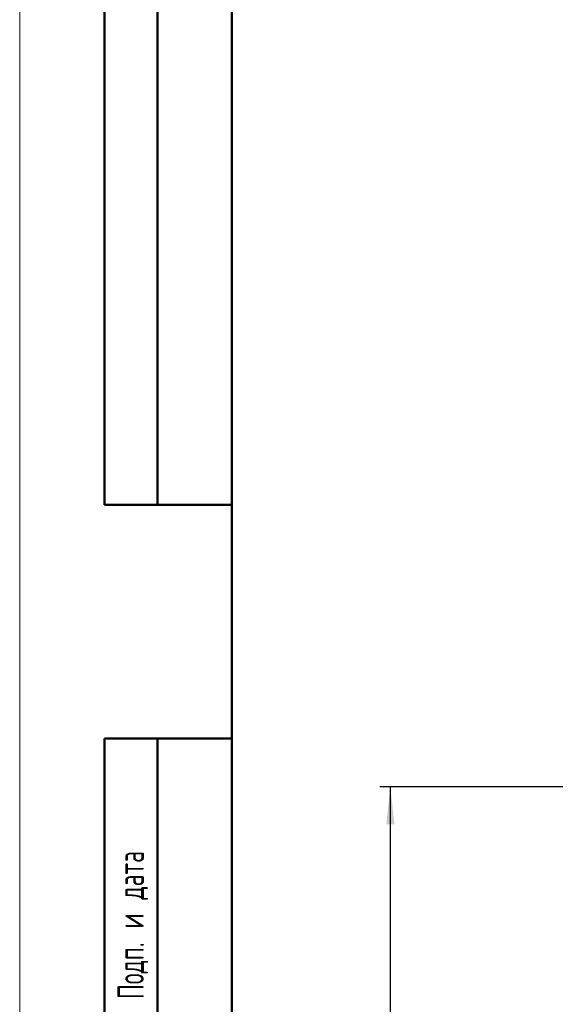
# Model space of a CAD drawing. Header units: millimetres. Extents: x 0 to 420, y -159 to 297.
# Tile 2 of 14: x 0 to 51, y 125 to 218. Entities that reach past the tile are written whole.
import ezdxf

# ---------------------------------------------------------------- set-up
doc = ezdxf.new("R2010")
doc.units = ezdxf.units.MM
doc.layers.add('ОСЕВЫЕ', color=7, linetype='Continuous')
doc.layers.add('ОСНОВНОЙ', color=7, linetype='Continuous', lineweight=25)
doc.styles.add('SLDTEXTSTYLE0', font='TXT', dxfattribs={"width": 0.605, "bigfont": 'bigfont'})
doc.styles.add('SLDTEXTSTYLE4', font='TXT', dxfattribs={"width": 0.75})
doc.dimstyles.new('SLDDIMSTYLE0', dxfattribs={"dimtxt": 3.5, "dimasz": 3.556, "dimexe": 0, "dimexo": 0.0625, "dimgap": 0.875, "dimtad": 1, "dimdec": 0, "dimlfac": 2.5, "dimrnd": 1e-09, "dimzin": 12, "dimdsep": 46, "dimtxsty": 'SLDTEXTSTYLE4', "dimsah": 1, "dimcen": 0.09, "dimadec": 0, "dimazin": 3, "dimtfac": 1, "dimtdec": 0, "dimtofl": 0, "dimtmove": 0, "dimatfit": 3, "dimfxl": 0, "dimfrac": 2, "dimtolj": 1, "dimtzin": 12, "dimarcsym": 0})

# ---------------------------------------------------------------- blocks, each defined once
blk = doc.blocks.new('_D_7')
at = {"layer": 'ОСЕВЫЕ'}
for p, q in [((58.972, 145.442), (33.972, 145.442)), ((34.972, 35.601), (34.972, 145.442)), ((62.572, 35.601), (33.972, 35.601))]:
    blk.add_line(p, q, dxfattribs=at)
for points in [[(34.972, 145.442), (34.591, 141.886), (35.353, 141.886)], [(34.972, 35.601), (35.353, 39.157), (34.591, 39.157)]]:
    blk.add_solid(points, dxfattribs=at)
at = {"layer": 'ОСЕВЫЕ', "insert": (30.46, 75.218), "char_height": 3.5, "attachment_point": 1, "rotation": 90, "style": 'SLDTEXTSTYLE4'}
blk.add_mtext('1250', dxfattribs=at)

msp = doc.modelspace()

# ---------------------------------------------------------------- linework, layer by layer
at = {"color": 7, "linetype": 'Continuous', "lineweight": 18}
msp.add_line((0, 297), (0, 0), dxfattribs=at)
at = {"color": 7, "linetype": 'Continuous', "lineweight": 50}
for p, q in [((8, 172), (8, 292)), ((8, 172), (8, 292)), ((13, 172), (13, 292)), ((13, 172), (13, 292)), ((20, 292), (20, 5)), ((20, 292), (20, 5)), ((8, 172), (20, 172)), ((8, 5), (8, 150)), ((8, 150), (20, 150)), ((13, 5), (13, 150))]:
    msp.add_line(p, q, dxfattribs=at)
at = {"layer": 'ОСНОВНОЙ', "linetype": 'Continuous', "lineweight": 18}
for p, q in [((20, 5), (20, 292)), ((19.999, 148.5), (20.001, 148.5))]:
    msp.add_line(p, q, dxfattribs=at)

# ---------------------------------------------------------------- texts
at = {"color": 7, "linetype": 'Continuous', "lineweight": 0, "insert": (9.220782, 132.409939), "char_height": 2.5, "attachment_point": 2, "rotation": 90, "style": 'SLDTEXTSTYLE0'}
msp.add_mtext('Подп. и дата', dxfattribs=at)

# ---------------------------------------------------------------- dimensions: what is measured, and where the dimension line sits
at = {"layer": 'ОСЕВЫЕ'}
dim = msp.add_linear_dim(base=(34.971563, 145.442022), p1=(62.571563, 35.600767), p2=(58.971563, 145.442022), angle=90, text='1250', dimstyle='SLDDIMSTYLE0', dxfattribs=at)
dim.commit()
dim.dimension.update_dxf_attribs({"geometry": '_D_7', "text_midpoint": (34.971563, 80.38975), "dimtype": 160})

doc.saveas('drawing.dxf')
